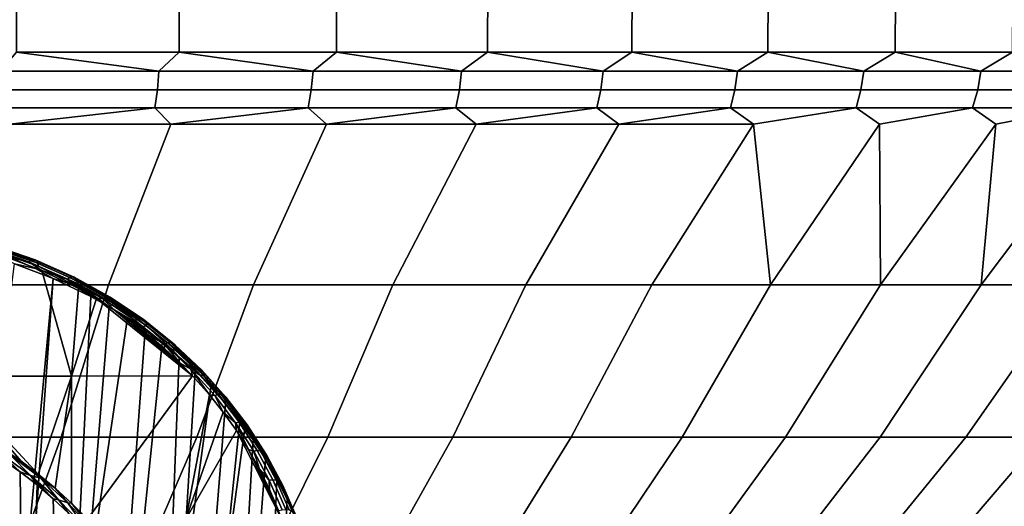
# Model space of a CAD drawing. Header units: metres. Extents: x -109 to 109, y -100 to 76.
# Tile 116 of 256: x 7.73 to 18.83, y -81.52 to -76.04. Entities that reach past the tile are written whole.
import ezdxf

# ---------------------------------------------------------------- set-up
doc = ezdxf.new("R2010")
doc.units = ezdxf.units.M
doc.layers.add('solid_21062310', color=7, linetype='CONTINUOUS')

msp = doc.modelspace()

# ---------------------------------------------------------------- linework, layer by layer
at = {"layer": 'solid_21062310'}
for points in [[(9.56639, -63.901745, 18.59794), (7.724858, -63.901745, 19.277315), (7.691155, -76.406158, 19.173525), (9.524643, -76.406158, 18.497116)], [(7.724858, -63.901745, -28.272177), (9.56639, -63.901745, -27.592802), (9.524644, -76.406158, -27.491978), (7.691156, -76.406158, -28.168386)], [(11.348945, -63.901745, 17.776173), (9.56639, -63.901745, 18.59794), (9.524643, -76.406158, 18.497116), (11.299406, -76.406158, 17.678942)], [(9.56639, -63.901745, -27.592802), (11.348945, -63.901745, -26.771034), (11.299407, -76.406158, -26.673801), (9.524644, -76.406158, -27.491978)], [(13.061528, -63.901745, 16.817081), (11.348945, -63.901745, 17.776173), (11.299406, -76.406158, 17.678942), (13.00451, -76.406158, 16.724039)], [(11.348945, -63.901745, -26.771034), (13.061528, -63.901745, -25.811943), (13.00451, -76.406158, -25.718901), (11.299407, -76.406158, -26.673801)], [(13.061528, -63.901745, -25.811943), (14.693583, -63.901745, -24.721441), (14.62944, -76.406158, -24.633158), (13.00451, -76.406158, -25.718901)], [(14.693583, -63.901745, 15.72658), (13.061528, -63.901745, 16.817081), (13.00451, -76.406158, 16.724039), (14.629442, -76.406158, 15.638295)], [(14.693583, -63.901745, -24.721441), (16.235046, -63.901745, -23.506252), (16.164177, -76.406158, -23.423271), (14.62944, -76.406158, -24.633158)], [(16.235046, -63.901745, 14.51139), (14.693583, -63.901745, 15.72658), (14.629442, -76.406158, 15.638295), (16.164181, -76.406158, 14.428407)], [(16.235046, -63.901745, -23.506252), (17.676414, -63.901745, -22.173866), (17.599257, -76.406158, -22.096699), (16.164177, -76.406158, -23.423271)], [(17.676414, -63.901745, 13.179004), (16.235046, -63.901745, 14.51139), (16.164181, -76.406158, 14.428407), (17.59926, -76.406158, 13.101833)], [(17.676414, -63.901745, -22.173866), (19.008802, -63.901745, -20.732498), (18.925831, -76.406158, -20.661619), (17.599257, -76.406158, -22.096699)], [(19.008802, -63.901745, 11.737637), (17.676414, -63.901745, 13.179004), (17.59926, -76.406158, 13.101833), (18.925833, -76.406158, 11.666755)], [(7.504373, -76.619858, -28.210238), (7.691156, -76.406158, -28.168386), (9.297551, -76.619858, -27.566206)], [(9.297551, -76.619858, 18.571344), (7.691155, -76.406158, 19.173525), (7.504373, -76.619858, 19.215376)], [(9.297551, -76.619858, 18.571344), (9.524643, -76.406158, 18.497116), (7.691155, -76.406158, 19.173525)], [(9.297551, -76.619858, -27.566206), (7.691156, -76.406158, -28.168386), (9.524644, -76.406158, -27.491978)], [(9.297551, -76.619858, -27.566206), (9.524644, -76.406158, -27.491978), (11.036168, -76.619858, -26.786797)], [(11.036168, -76.619858, 17.791935), (9.524643, -76.406158, 18.497116), (9.297551, -76.619858, 18.571344)], [(11.036168, -76.619858, 17.791935), (11.299406, -76.406158, 17.678942), (9.524643, -76.406158, 18.497116)], [(11.036168, -76.619858, -26.786797), (9.524644, -76.406158, -27.491978), (11.299407, -76.406158, -26.673801)], [(11.036168, -76.619858, -26.786797), (11.299407, -76.406158, -26.673801), (12.71002, -76.619858, -25.876585)], [(12.71002, -76.619858, 16.881723), (11.299406, -76.406158, 17.678942), (11.036168, -76.619858, 17.791935)], [(12.71002, -76.619858, 16.881723), (13.00451, -76.406158, 16.724039), (11.299406, -76.406158, 17.678942)], [(12.71002, -76.619858, -25.876585), (11.299407, -76.406158, -26.673801), (13.00451, -76.406158, -25.718901)], [(12.71002, -76.619858, -25.876585), (13.00451, -76.406158, -25.718901), (14.309284, -76.619858, -24.840912)], [(14.309284, -76.619858, 15.846049), (13.00451, -76.406158, 16.724039), (12.71002, -76.619858, 16.881723)], [(14.309284, -76.619858, -24.840912), (13.00451, -76.406158, -25.718901), (14.62944, -76.406158, -24.633158)], [(14.309284, -76.619858, 15.846049), (14.629442, -76.406158, 15.638295), (13.00451, -76.406158, 16.724039)], [(14.309284, -76.619858, -24.840912), (14.62944, -76.406158, -24.633158), (15.824576, -76.619858, -23.685854)], [(15.824576, -76.619858, 14.690992), (14.629442, -76.406158, 15.638295), (14.309284, -76.619858, 15.846049)], [(15.824576, -76.619858, -23.685854), (14.62944, -76.406158, -24.633158), (16.164177, -76.406158, -23.423271)], [(15.824576, -76.619858, 14.690992), (16.164181, -76.406158, 14.428407), (14.629442, -76.406158, 15.638295)], [(15.824576, -76.619858, -23.685854), (16.164177, -76.406158, -23.423271), (17.247004, -76.619858, -22.418192)], [(17.247004, -76.619858, 13.42333), (16.164181, -76.406158, 14.428407), (15.824576, -76.619858, 14.690992)], [(17.247004, -76.619858, -22.418192), (16.164177, -76.406158, -23.423271), (17.599257, -76.406158, -22.096699)], [(17.247004, -76.619858, 13.42333), (17.59926, -76.406158, 13.101833), (16.164181, -76.406158, 14.428407)], [(17.247004, -76.619858, -22.418192), (17.599257, -76.406158, -22.096699), (18.568218, -76.619858, -21.045364)], [(18.568218, -76.619858, 12.050503), (17.59926, -76.406158, 13.101833), (17.247004, -76.619858, 13.42333)], [(18.568218, -76.619858, -21.045364), (17.599257, -76.406158, -22.096699), (18.925831, -76.406158, -20.661619)], [(18.568218, -76.619858, 12.050503), (18.925833, -76.406158, 11.666755), (17.59926, -76.406158, 13.101833)], [(18.568218, -76.619858, -21.045364), (18.925831, -76.406158, -20.661619), (19.780468, -76.619858, -19.575426)], [(19.780468, -76.619858, 10.580564), (18.925833, -76.406158, 11.666755), (18.568218, -76.619858, 12.050503)], [(9.297551, -76.619858, 18.571344), (7.504373, -76.619858, 19.215376), (7.489992, -76.829544, 19.169933), (9.279734, -76.829544, 18.527136)], [(7.504373, -76.619858, -28.210238), (9.297551, -76.619858, -27.566206), (9.279734, -76.829544, -27.521997), (7.489992, -76.829544, -28.164795)], [(11.036168, -76.619858, 17.791935), (9.297551, -76.619858, 18.571344), (9.279734, -76.829544, 18.527136), (11.015018, -76.829544, 17.74922)], [(9.297551, -76.619858, -27.566206), (11.036168, -76.619858, -26.786797), (11.015018, -76.829544, -26.744081), (9.279734, -76.829544, -27.521997)], [(12.71002, -76.619858, 16.881723), (11.036168, -76.619858, 17.791935), (11.015018, -76.829544, 17.74922), (12.685663, -76.829544, 16.840752)], [(11.036168, -76.619858, -26.786797), (12.71002, -76.619858, -25.876585), (12.685663, -76.829544, -25.835615), (11.015018, -76.829544, -26.744081)], [(14.309284, -76.619858, 15.846049), (12.71002, -76.619858, 16.881723), (12.685663, -76.829544, 16.840752), (14.281862, -76.829544, 15.807064)], [(12.71002, -76.619858, -25.876585), (14.309284, -76.619858, -24.840912), (14.281862, -76.829544, -24.801926), (12.685663, -76.829544, -25.835615)], [(15.824576, -76.619858, 14.690992), (14.309284, -76.619858, 15.846049), (14.281862, -76.829544, 15.807064), (15.79425, -76.829544, 14.654221)], [(14.309284, -76.619858, -24.840912), (15.824576, -76.619858, -23.685854), (15.79425, -76.829544, -23.649082), (14.281862, -76.829544, -24.801926)], [(17.247004, -76.619858, 13.42333), (15.824576, -76.619858, 14.690992), (15.79425, -76.829544, 14.654221), (17.213951, -76.829544, 13.388988)], [(15.824576, -76.619858, -23.685854), (17.247004, -76.619858, -22.418192), (17.213951, -76.829544, -22.38385), (15.79425, -76.829544, -23.649082)], [(18.568218, -76.619858, 12.050503), (17.247004, -76.619858, 13.42333), (17.213951, -76.829544, 13.388988), (18.532635, -76.829544, 12.01879)], [(17.247004, -76.619858, -22.418192), (18.568218, -76.619858, -21.045364), (18.532635, -76.829544, -21.013653), (17.213951, -76.829544, -22.38385)], [(19.780468, -76.619858, 10.580564), (18.568218, -76.619858, 12.050503), (18.532635, -76.829544, 12.01879), (19.742561, -76.829544, 10.551669)], [(18.568218, -76.619858, -21.045364), (19.780468, -76.619858, -19.575426), (19.742561, -76.829544, -19.546532), (18.532635, -76.829544, -21.013653)], [(9.279734, -76.829544, 18.527136), (7.489992, -76.829544, 19.169933), (7.466712, -77.030258, 19.096373), (9.250892, -77.030258, 18.455572)], [(7.489992, -76.829544, -28.164795), (9.279734, -76.829544, -27.521997), (9.250892, -77.030258, -27.450434), (7.466712, -77.030258, -28.091234)], [(11.015018, -76.829544, 17.74922), (9.279734, -76.829544, 18.527136), (9.250892, -77.030258, 18.455572), (10.980783, -77.030258, 17.680075)], [(9.279734, -76.829544, -27.521997), (11.015018, -76.829544, -26.744081), (10.980783, -77.030258, -26.674936), (9.250892, -77.030258, -27.450434)], [(12.685663, -76.829544, 16.840752), (11.015018, -76.829544, 17.74922), (10.980783, -77.030258, 17.680075), (12.646235, -77.030258, 16.774431)], [(11.015018, -76.829544, -26.744081), (12.685663, -76.829544, -25.835615), (12.646235, -77.030258, -25.769293), (10.980783, -77.030258, -26.674936)], [(14.281862, -76.829544, 15.807064), (12.685663, -76.829544, 16.840752), (12.646235, -77.030258, 16.774431), (14.237473, -77.030258, 15.743956)], [(12.685663, -76.829544, -25.835615), (14.281862, -76.829544, -24.801926), (14.237473, -77.030258, -24.738817), (12.646235, -77.030258, -25.769293)], [(15.79425, -76.829544, 14.654221), (14.281862, -76.829544, 15.807064), (14.237473, -77.030258, 15.743956), (15.745161, -77.030258, 14.594695)], [(14.281862, -76.829544, -24.801926), (15.79425, -76.829544, -23.649082), (15.745161, -77.030258, -23.589558), (14.237473, -77.030258, -24.738817)], [(17.213951, -76.829544, 13.388988), (15.79425, -76.829544, 14.654221), (15.745161, -77.030258, 14.594695), (17.16045, -77.030258, 13.333395)], [(15.79425, -76.829544, -23.649082), (17.213951, -76.829544, -22.38385), (17.16045, -77.030258, -22.328257), (15.745161, -77.030258, -23.589558)], [(18.532635, -76.829544, 12.01879), (17.213951, -76.829544, 13.388988), (17.16045, -77.030258, 13.333395), (18.475033, -77.030258, 11.967456)], [(17.213951, -76.829544, -22.38385), (18.532635, -76.829544, -21.013653), (18.475033, -77.030258, -20.962318), (17.16045, -77.030258, -22.328257)], [(19.742561, -76.829544, 10.551669), (18.532635, -76.829544, 12.01879), (18.475033, -77.030258, 11.967456), (19.681198, -77.030258, 10.504895)], [(18.532635, -76.829544, -21.013653), (19.742561, -76.829544, -19.546532), (19.681198, -77.030258, -19.499756), (18.475033, -77.030258, -20.962318)], [(9.250892, -77.030258, 18.455572), (7.466712, -77.030258, 19.096373), (7.614843, -77.217697, 18.938662)], [(7.466712, -77.030258, -28.091234), (9.250892, -77.030258, -27.450434), (7.614843, -77.217697, -27.933523)], [(9.250892, -77.030258, 18.455572), (7.614843, -77.217697, 18.938662), (9.430139, -77.217697, 18.268963)], [(9.250892, -77.030258, -27.450434), (9.430139, -77.217697, -27.263824), (7.614843, -77.217697, -27.933523)], [(10.980783, -77.030258, 17.680075), (9.250892, -77.030258, 18.455572), (9.430139, -77.217697, 18.268963)], [(9.250892, -77.030258, -27.450434), (10.980783, -77.030258, -26.674936), (9.430139, -77.217697, -27.263824)], [(10.980783, -77.030258, 17.680075), (9.430139, -77.217697, 18.268963), (11.187292, -77.217697, 17.458906)], [(10.980783, -77.030258, -26.674936), (11.187293, -77.217697, -26.453768), (9.430139, -77.217697, -27.263824)], [(12.646235, -77.030258, 16.774431), (10.980783, -77.030258, 17.680075), (11.187292, -77.217697, 17.458906)], [(10.980783, -77.030258, -26.674936), (12.646235, -77.030258, -25.769293), (11.187293, -77.217697, -26.453768)], [(12.646235, -77.030258, 16.774431), (11.187292, -77.217697, 17.458906), (12.875478, -77.217697, 16.513477)], [(12.646235, -77.030258, -25.769293), (12.875478, -77.217697, -25.508339), (11.187293, -77.217697, -26.453768)], [(14.237473, -77.030258, 15.743956), (12.646235, -77.030258, 16.774431), (12.875478, -77.217697, 16.513477)], [(12.646235, -77.030258, -25.769293), (14.237473, -77.030258, -24.738817), (12.875478, -77.217697, -25.508339)], [(14.237473, -77.030258, 15.743956), (12.875478, -77.217697, 16.513477), (14.484288, -77.217697, 15.438507)], [(14.237473, -77.030258, -24.738817), (14.484284, -77.217697, -24.433371), (12.875478, -77.217697, -25.508339)], [(15.745161, -77.030258, 14.594695), (14.237473, -77.030258, 15.743956), (14.484288, -77.217697, 15.438507)], [(14.237473, -77.030258, -24.738817), (15.745161, -77.030258, -23.589558), (14.484284, -77.217697, -24.433371)], [(15.745161, -77.030258, -23.589558), (16.003794, -77.217697, -23.235489), (14.484284, -77.217697, -24.433371)], [(15.745161, -77.030258, 14.594695), (14.484288, -77.217697, 15.438507), (16.003798, -77.217697, 14.240623)], [(17.16045, -77.030258, 13.333395), (15.745161, -77.030258, 14.594695), (16.003798, -77.217697, 14.240623)], [(15.745161, -77.030258, -23.589558), (17.16045, -77.030258, -22.328257), (16.003794, -77.217697, -23.235489)], [(17.16045, -77.030258, -22.328257), (17.424635, -77.217697, -21.922077), (16.193867, -79.024376, -21.323915), (16.003794, -77.217697, -23.235489)], [(17.16045, -77.030258, 13.333395), (16.003798, -77.217697, 14.240623), (16.193867, -79.024376, 12.329054), (17.424639, -77.217697, 12.927213)], [(18.475033, -77.030258, 11.967456), (17.16045, -77.030258, 13.333395), (17.424639, -77.217697, 12.927213)], [(17.16045, -77.030258, -22.328257), (18.475033, -77.030258, -20.962318), (17.424635, -77.217697, -21.922077)], [(18.475033, -77.030258, -20.962318), (18.738049, -77.217697, -20.501236), (17.434406, -79.024376, -20.034914), (17.424635, -77.217697, -21.922077)], [(18.475033, -77.030258, 11.967456), (17.424639, -77.217697, 12.927213), (17.434406, -79.024376, 11.040052), (18.73805, -77.217697, 11.506372)], [(19.681198, -77.030258, 10.504895), (18.475033, -77.030258, 11.967456), (18.73805, -77.217697, 11.506372)], [(18.475033, -77.030258, -20.962318), (19.681198, -77.030258, -19.499756), (18.738049, -77.217697, -20.501236)], [(19.681198, -77.030258, 10.504895), (18.73805, -77.217697, 11.506372), (18.572634, -79.024376, 9.659872), (19.935934, -77.217697, 9.986863)], [(19.681198, -77.030258, -19.499756), (19.935934, -77.217697, -18.981724), (18.572634, -79.024376, -18.654734), (18.738049, -77.217697, -20.501236)], [(7.046141, -79.024376, 17.767426), (8.729825, -79.024376, 17.162718), (9.430139, -77.217697, 18.268963), (7.614843, -77.217697, 18.938662)], [(7.046141, -79.024376, -26.762287), (7.614843, -77.217697, -27.933523), (9.430139, -77.217697, -27.263824), (8.729825, -79.024376, -26.157581)], [(8.729825, -79.024376, 17.162718), (10.362278, -79.024376, 16.430902), (11.187292, -77.217697, 17.458906), (9.430139, -77.217697, 18.268963)], [(8.729825, -79.024376, -26.157581), (9.430139, -77.217697, -27.263824), (11.187293, -77.217697, -26.453768), (10.362278, -79.024376, -25.425764)], [(10.362278, -79.024376, 16.430902), (11.933921, -79.024376, 15.576269), (12.875478, -77.217697, 16.513477), (11.187292, -77.217697, 17.458906)], [(10.362278, -79.024376, -25.425764), (11.187293, -77.217697, -26.453768), (12.875478, -77.217697, -25.508339), (11.933921, -79.024376, -24.571131)], [(11.933921, -79.024376, 15.576269), (13.435532, -79.024376, 14.603836), (14.484288, -77.217697, 15.438507), (12.875478, -77.217697, 16.513477)], [(11.933921, -79.024376, -24.571131), (12.875478, -77.217697, -25.508339), (14.484284, -77.217697, -24.433371), (13.435532, -79.024376, -23.598698)], [(13.435532, -79.024376, 14.603836), (14.858296, -79.024376, 13.51931), (16.003798, -77.217697, 14.240623), (14.484288, -77.217697, 15.438507)], [(13.435532, -79.024376, -23.598698), (14.484284, -77.217697, -24.433371), (16.003794, -77.217697, -23.235489), (14.858296, -79.024376, -22.514172)], [(14.858296, -79.024376, 13.51931), (16.193867, -79.024376, 12.329054), (16.003798, -77.217697, 14.240623)], [(16.193867, -79.024376, -21.323915), (14.858296, -79.024376, -22.514172), (16.003794, -77.217697, -23.235489)], [(16.193867, -79.024376, 12.329054), (17.434406, -79.024376, 11.040052), (17.424639, -77.217697, 12.927213)], [(17.434406, -79.024376, -20.034914), (16.193867, -79.024376, -21.323915), (17.424635, -77.217697, -21.922077)], [(17.434406, -79.024376, 11.040052), (18.572634, -79.024376, 9.659872), (18.73805, -77.217697, 11.506372)], [(18.572634, -79.024376, -18.654734), (17.434406, -79.024376, -20.034914), (18.738049, -77.217697, -20.501236)], [(18.572634, -79.024376, 9.659872), (19.601868, -79.024376, 8.19661), (19.935934, -77.217697, 9.986863)], [(19.601868, -79.024376, -17.191473), (18.572634, -79.024376, -18.654734), (19.935934, -77.217697, -18.981724)], [(7.36733, -78.609924, -27.90687), (7.831174, -78.768478, -27.634912), (7.856349, -78.749992, -27.662897), (7.389115, -78.590294, -27.936836)], [(7.36733, -78.609924, -27.90687), (7.550569, -78.702072, -27.77112), (7.831174, -78.768478, -27.634912)], [(7.389115, -78.590294, -27.936836), (7.856349, -78.749992, -27.662897), (7.880725, -78.741997, -27.696066), (7.410459, -78.581261, -27.971781)], [(7.410459, -78.581261, -27.971781), (7.880725, -78.741997, -27.696066), (7.902398, -78.745102, -27.731829), (7.429691, -78.583534, -28.008972)], [(7.429691, -78.583534, -28.008972), (7.902398, -78.745102, -27.731829), (7.919674, -78.759079, -27.767389), (7.445311, -78.596939, -28.045506)], [(7.445311, -78.596939, -28.045506), (7.919674, -78.759079, -27.767389), (7.931202, -78.782822, -27.799971), (7.456096, -78.620438, -28.078522)], [(7.456096, -78.620438, -28.078522), (7.931202, -78.782822, -27.799971), (7.936083, -78.814484, -27.827026), (7.461205, -78.652176, -28.105444)], [(6.911325, -80.056175, -26.883471), (8.309898, -80.055931, -26.403055), (7.975066, -78.864929, -27.503557), (7.550569, -78.702072, -27.77112)], [(7.461205, -78.652176, -28.105444), (7.904902, -78.840279, -27.864927), (7.667862, -78.790855, -28.013674), (7.436963, -78.682922, -28.136564)], [(7.461205, -78.652176, -28.105444), (7.936083, -78.814484, -27.827026), (7.904902, -78.840279, -27.864927)], [(7.831174, -78.768478, -27.634912), (7.550569, -78.702072, -27.77112), (7.975066, -78.864929, -27.503557)], [(8.103172, -78.954559, -27.739025), (7.757776, -82.625183, -27.997417), (7.178001, -82.620514, -28.310776), (7.667862, -78.790855, -28.013674)], [(7.904902, -78.840279, -27.864927), (8.103172, -78.954559, -27.739025), (7.667862, -78.790855, -28.013674)], [(7.831174, -78.768478, -27.634912), (8.263223, -78.960518, -27.334415), (8.291339, -78.943344, -27.360355), (7.856349, -78.749992, -27.662897)], [(7.831174, -78.768478, -27.634912), (7.975066, -78.864929, -27.503557), (8.263223, -78.960518, -27.334415)], [(7.856349, -78.749992, -27.662897), (8.291339, -78.943344, -27.360355), (8.31836, -78.936523, -27.391685), (7.880725, -78.741997, -27.696066)], [(7.880725, -78.741997, -27.696066), (8.31836, -78.936523, -27.391685), (8.342175, -78.940582, -27.425961), (7.902398, -78.745102, -27.731829)], [(7.902398, -78.745102, -27.731829), (8.342175, -78.940582, -27.425961), (8.360922, -78.955208, -27.460499), (7.919674, -78.759079, -27.767389)], [(7.936083, -78.814484, -27.827026), (8.341076, -79.030891, -27.565077), (8.103172, -78.954559, -27.739025), (7.904902, -78.840279, -27.864927)], [(7.919674, -78.759079, -27.767389), (8.360922, -78.955208, -27.460499), (8.373136, -78.979256, -27.492603), (7.931202, -78.782822, -27.799971)], [(7.931202, -78.782822, -27.799971), (8.373136, -78.979256, -27.492603), (8.377863, -79.010849, -27.519766), (7.936083, -78.814484, -27.827026)], [(7.936083, -78.814484, -27.827026), (8.377863, -79.010849, -27.519766), (8.341076, -79.030891, -27.565077)], [(8.103172, -78.954559, -27.739025), (7.841279, -82.625938, -27.946268), (7.757776, -82.625183, -27.997417)], [(8.529222, -79.15757, -27.423563), (8.357611, -82.631119, -27.592014), (7.841279, -82.625938, -27.946268), (8.103172, -78.954559, -27.739025)], [(8.309898, -80.055931, -26.403055), (8.390102, -79.066597, -27.196402), (7.975066, -78.864929, -27.503557)], [(8.263223, -78.960518, -27.334415), (7.975066, -78.864929, -27.503557), (8.390102, -79.066597, -27.196402)], [(8.341076, -79.030891, -27.565077), (8.529222, -79.15757, -27.423563), (8.103172, -78.954559, -27.739025)], [(8.263223, -78.960518, -27.334415), (8.662214, -79.181366, -27.009493), (8.692855, -79.165588, -27.033379), (8.291339, -78.943344, -27.360355)], [(8.291339, -78.943344, -27.360355), (8.692855, -79.165588, -27.033379), (8.722157, -79.160027, -27.062853), (8.31836, -78.936523, -27.391685)], [(8.31836, -78.936523, -27.391685), (8.722157, -79.160027, -27.062853), (8.747832, -79.165115, -27.095613), (8.342175, -78.940582, -27.425961)], [(8.342175, -78.940582, -27.425961), (8.747832, -79.165115, -27.095613), (8.767874, -79.180458, -27.129099), (8.360922, -78.955208, -27.460499)], [(8.194105, -80.742325, -24.828373), (6.613744, -80.742325, -25.395969), (7.046141, -79.024376, -26.762287), (8.729825, -79.024376, -26.157581)], [(6.613744, -80.742325, 16.401108), (8.194105, -80.742325, 15.83351), (8.729825, -79.024376, 17.162718), (7.046141, -79.024376, 17.767426)], [(9.72638, -80.742325, -24.141464), (8.194105, -80.742325, -24.828373), (8.729825, -79.024376, -26.157581), (10.362278, -79.024376, -25.425764)], [(8.194105, -80.742325, 15.83351), (9.72638, -80.742325, 15.146603), (10.362278, -79.024376, 16.430902), (8.729825, -79.024376, 17.162718)], [(8.263223, -78.960518, -27.334415), (8.390102, -79.066597, -27.196402), (8.593113, -79.181641, -27.027977)], [(8.263223, -78.960518, -27.334415), (8.593113, -79.181641, -27.027977), (8.662214, -79.181366, -27.009493)], [(8.377863, -79.010849, -27.519766), (8.737179, -79.273567, -27.250353), (8.341076, -79.030891, -27.565077)], [(8.341076, -79.030891, -27.565077), (8.737179, -79.273567, -27.250353), (8.529222, -79.15757, -27.423563)], [(8.360922, -78.955208, -27.460499), (8.767874, -79.180458, -27.129099), (8.780715, -79.204857, -27.160694), (8.373136, -78.979256, -27.492603)], [(8.373136, -78.979256, -27.492603), (8.780715, -79.204857, -27.160694), (8.785353, -79.236397, -27.187927), (8.377863, -79.010849, -27.519766)], [(8.377863, -79.010849, -27.519766), (8.785353, -79.236397, -27.187927), (8.737179, -79.273567, -27.250353)], [(11.201577, -80.742325, -23.339277), (9.72638, -80.742325, -24.141464), (10.362278, -79.024376, -25.425764), (11.933921, -79.024376, -24.571131)], [(9.72638, -80.742325, 15.146603), (11.201577, -80.742325, 14.344416), (11.933921, -79.024376, 15.576269), (10.362278, -79.024376, 16.430902)], [(12.611039, -80.742325, -22.426519), (11.201577, -80.742325, -23.339277), (11.933921, -79.024376, -24.571131), (13.435532, -79.024376, -23.598698)], [(11.201577, -80.742325, 14.344416), (12.611039, -80.742325, 13.431658), (13.435532, -79.024376, 14.603836), (11.933921, -79.024376, 15.576269)], [(13.946494, -80.742325, -21.408546), (12.611039, -80.742325, -22.426519), (13.435532, -79.024376, -23.598698), (14.858296, -79.024376, -22.514172)], [(12.611039, -80.742325, 13.431658), (13.946494, -80.742325, 12.413685), (14.858296, -79.024376, 13.51931), (13.435532, -79.024376, 14.603836)], [(15.200106, -80.742325, -20.291332), (13.946494, -80.742325, -21.408546), (14.858296, -79.024376, -22.514172), (16.193867, -79.024376, -21.323915)], [(13.946494, -80.742325, 12.413685), (15.200106, -80.742325, 11.296471), (16.193867, -79.024376, 12.329054), (14.858296, -79.024376, 13.51931)], [(16.364517, -80.742325, -19.081432), (15.200106, -80.742325, -20.291332), (16.193867, -79.024376, -21.323915), (17.434406, -79.024376, -20.034914)], [(15.200106, -80.742325, 11.296471), (16.364517, -80.742325, 10.086571), (17.434406, -79.024376, 11.040052), (16.193867, -79.024376, 12.329054)], [(17.432894, -80.742325, -17.78595), (16.364517, -80.742325, -19.081432), (17.434406, -79.024376, -20.034914), (18.572634, -79.024376, -18.654734)], [(16.364517, -80.742325, 10.086571), (17.432894, -80.742325, 8.791087), (18.572634, -79.024376, 9.659872), (17.434406, -79.024376, 11.040052)], [(18.39897, -80.742325, -16.412483), (17.432894, -80.742325, -17.78595), (18.572634, -79.024376, -18.654734), (19.601868, -79.024376, -17.191473)], [(17.432894, -80.742325, 8.791087), (18.39897, -80.742325, 7.417621), (19.601868, -79.024376, 8.19661), (18.572634, -79.024376, 9.659872)], [(19.257071, -80.742325, -14.969094), (18.39897, -80.742325, -16.412483), (19.601868, -79.024376, -17.191473), (20.516071, -79.024376, -15.653717)], [(18.39897, -80.742325, 7.417621), (19.257071, -80.742325, 5.974233), (20.516071, -79.024376, 6.658855), (19.601868, -79.024376, 8.19661)], [(8.309898, -80.055931, -26.403055), (8.593113, -79.181641, -27.027977), (8.390102, -79.066597, -27.196402)], [(8.737179, -79.273567, -27.250353), (8.46132, -82.632271, -27.512283), (8.357611, -82.631119, -27.592014), (8.529222, -79.15757, -27.423563)], [(8.662214, -79.181366, -27.009493), (9.027682, -79.426697, -26.663774), (9.06047, -79.412361, -26.685631), (8.692855, -79.165588, -27.033379)], [(8.692855, -79.165588, -27.033379), (9.06047, -79.412361, -26.685631), (9.091724, -79.408104, -26.713261), (8.722157, -79.160027, -27.062853)], [(8.722157, -79.160027, -27.062853), (9.091724, -79.408104, -26.713261), (9.119003, -79.414268, -26.744505), (8.747832, -79.165115, -27.095613)], [(8.747832, -79.165115, -27.095613), (9.119003, -79.414268, -26.744505), (9.140176, -79.430374, -26.77692), (8.767874, -79.180458, -27.129099)], [(8.309898, -80.055931, -26.403055), (9.677188, -80.050179, -25.839451), (8.593113, -79.181641, -27.027977)], [(8.737179, -79.273567, -27.250353), (8.941296, -79.399574, -27.066416), (8.46132, -82.632271, -27.512283)], [(8.662214, -79.181366, -27.009493), (8.593113, -79.181641, -27.027977), (8.791968, -79.306702, -26.849281)], [(9.677188, -80.050179, -25.839451), (8.791968, -79.306702, -26.849281), (8.593113, -79.181641, -27.027977)], [(9.027682, -79.426697, -26.663774), (8.662214, -79.181366, -27.009493), (8.791968, -79.306702, -26.849281), (8.985782, -79.442169, -26.66004)], [(8.785353, -79.236397, -27.187927), (9.114072, -79.493698, -26.896532), (8.737179, -79.273567, -27.250353)], [(8.737179, -79.273567, -27.250353), (9.114072, -79.493698, -26.896532), (8.941296, -79.399574, -27.066416)], [(8.767874, -79.180458, -27.129099), (9.140176, -79.430374, -26.77692), (9.153585, -79.455147, -26.807978), (8.780715, -79.204857, -27.160694)], [(8.780715, -79.204857, -27.160694), (9.153585, -79.455147, -26.807978), (9.158187, -79.486671, -26.835245), (8.785353, -79.236397, -27.187927)], [(8.785353, -79.236397, -27.187927), (9.158187, -79.486671, -26.835245), (9.114072, -79.493698, -26.896532)], [(9.677188, -80.050179, -25.839451), (8.985782, -79.442169, -26.66004), (8.791968, -79.306702, -26.849281)], [(9.141157, -79.53582, -26.871441), (8.912356, -82.637833, -27.126823), (8.46132, -82.632271, -27.512283), (8.941296, -79.399574, -27.066416)], [(9.114072, -79.493698, -26.896532), (9.141157, -79.53582, -26.871441), (8.941296, -79.399574, -27.066416)], [(9.027682, -79.426697, -26.663774), (8.985782, -79.442169, -26.66004), (9.174643, -79.587631, -26.460239)], [(9.677188, -80.050179, -25.839451), (9.174643, -79.587631, -26.460239), (8.985782, -79.442169, -26.66004)], [(9.027682, -79.426697, -26.663774), (9.359813, -79.692619, -26.30039), (9.394418, -79.679733, -26.320261), (9.06047, -79.412361, -26.685631)], [(9.027682, -79.426697, -26.663774), (9.174643, -79.587631, -26.460239), (9.359813, -79.692619, -26.30039)], [(9.06047, -79.412361, -26.685631), (9.394418, -79.679733, -26.320261), (9.427334, -79.676804, -26.346073), (9.091724, -79.408104, -26.713261)], [(9.091724, -79.408104, -26.713261), (9.427334, -79.676804, -26.346073), (9.455989, -79.684074, -26.375813), (9.119003, -79.414268, -26.744505)], [(9.158187, -79.486671, -26.835245), (9.450669, -79.757774, -26.534527), (9.141157, -79.53582, -26.871441), (9.114072, -79.493698, -26.896532)], [(9.119003, -79.414268, -26.744505), (9.455989, -79.684074, -26.375813), (9.478144, -79.700958, -26.407154), (9.140176, -79.430374, -26.77692)], [(9.140176, -79.430374, -26.77692), (9.478144, -79.700958, -26.407154), (9.492067, -79.726151, -26.437649), (9.153585, -79.455147, -26.807978)], [(9.153585, -79.455147, -26.807978), (9.492067, -79.726151, -26.437649), (9.496671, -79.757675, -26.464914), (9.158187, -79.486671, -26.835245)], [(9.158187, -79.486671, -26.835245), (9.496671, -79.757675, -26.464914), (9.450669, -79.757774, -26.534527)], [(9.335792, -79.682434, -26.665663), (9.030875, -82.63945, -27.013895), (8.912356, -82.637833, -27.126823), (9.141157, -79.53582, -26.871441)], [(9.450669, -79.757774, -26.534527), (9.335792, -79.682434, -26.665663), (9.141157, -79.53582, -26.871441)], [(9.677188, -80.050179, -25.839451), (9.358517, -79.742592, -26.24996), (9.174643, -79.587631, -26.460239)], [(9.359813, -79.692619, -26.30039), (9.174643, -79.587631, -26.460239), (9.358517, -79.742592, -26.24996)], [(9.524348, -79.83918, -26.449278), (9.416078, -82.645256, -26.606825), (9.030875, -82.63945, -27.013895), (9.335792, -79.682434, -26.665663)], [(9.450669, -79.757774, -26.534527), (9.524348, -79.83918, -26.449278), (9.335792, -79.682434, -26.665663)], [(9.359813, -79.692619, -26.30039), (9.358517, -79.742592, -26.24996), (9.536307, -79.907288, -26.029093)], [(9.359813, -79.692619, -26.30039), (9.659135, -79.975739, -25.921988), (9.695272, -79.964302, -25.93992), (9.394418, -79.679733, -26.320261)], [(9.359813, -79.692619, -26.30039), (9.536307, -79.907288, -26.029093), (9.659135, -79.975739, -25.921988)], [(9.394418, -79.679733, -26.320261), (9.695272, -79.964302, -25.93992), (9.729598, -79.962708, -25.963953), (9.427334, -79.676804, -26.346073)], [(9.427334, -79.676804, -26.346073), (9.729598, -79.962708, -25.963953), (9.759429, -79.971085, -25.992207), (9.455989, -79.684074, -26.375813)], [(9.455989, -79.684074, -26.375813), (9.759429, -79.971085, -25.992207), (9.782434, -79.988777, -26.022474), (9.478144, -79.700958, -26.407154)], [(9.478144, -79.700958, -26.407154), (9.782434, -79.988777, -26.022474), (9.796816, -80.014397, -26.052389), (9.492067, -79.726151, -26.437649)], [(9.492067, -79.726151, -26.437649), (9.796816, -80.014397, -26.052389), (9.801451, -80.045952, -26.079613), (9.496671, -79.757675, -26.464914)], [(9.677188, -80.050179, -25.839451), (9.536307, -79.907288, -26.029093), (9.358517, -79.742592, -26.24996)], [(9.70649, -80.005791, -26.221909), (9.543284, -82.647385, -26.456934), (9.416078, -82.645256, -26.606825), (9.524348, -79.83918, -26.449278)], [(9.496671, -79.757675, -26.464914), (9.754639, -80.039017, -26.157663), (9.524348, -79.83918, -26.449278), (9.450669, -79.757774, -26.534527)], [(9.496671, -79.757675, -26.464914), (9.801451, -80.045952, -26.079613), (9.754639, -80.039017, -26.157663)], [(9.754639, -80.039017, -26.157663), (9.70649, -80.005791, -26.221909), (9.524348, -79.83918, -26.449278)], [(9.659135, -79.975739, -25.921988), (9.536307, -79.907288, -26.029093), (9.677188, -80.050179, -25.839451)], [(7.93562, -81.159157, -25.537241), (8.309898, -80.055931, -26.403055), (6.911325, -80.056175, -26.883471)], [(7.73817, -81.010345, -25.751747), (7.93562, -81.159157, -25.537241), (6.911325, -80.056175, -26.883471)], [(7.535578, -80.87207, -25.95332), (7.73817, -81.010345, -25.751747), (6.911325, -80.056175, -26.883471)], [(7.93562, -81.159157, -25.537241), (8.127871, -81.31781, -25.310011), (8.309898, -80.055931, -26.403055)], [(8.127871, -81.31781, -25.310011), (8.31298, -81.48597, -25.070683), (8.309898, -80.055931, -26.403055)], [(8.31298, -81.48597, -25.070683), (8.492957, -81.667419, -24.814087), (9.677188, -80.050179, -25.839451), (8.309898, -80.055931, -26.403055)], [(9.869229, -80.266724, -25.555229), (9.677188, -80.050179, -25.839451), (8.492957, -81.667419, -24.814087), (9.599747, -81.667397, -24.315168)], [(9.754639, -80.039017, -26.157663), (9.881791, -80.18203, -25.983164), (9.543284, -82.647385, -26.456934), (9.70649, -80.005791, -26.221909)], [(9.659135, -79.975739, -25.921988), (9.926335, -80.273117, -25.530834), (9.963759, -80.263107, -25.546885), (9.695272, -79.964302, -25.93992)], [(9.659135, -79.975739, -25.921988), (9.677188, -80.050179, -25.839451), (9.869229, -80.266724, -25.555229)], [(9.659135, -79.975739, -25.921988), (9.869229, -80.266724, -25.555229), (9.926335, -80.273117, -25.530834)], [(9.695272, -79.964302, -25.93992), (9.963759, -80.263107, -25.546885), (9.999275, -80.26284, -25.569176), (9.729598, -79.962708, -25.963953)], [(9.729598, -79.962708, -25.963953), (9.999275, -80.26284, -25.569176), (10.030107, -80.272331, -25.595964), (9.759429, -79.971085, -25.992207)], [(9.754639, -80.039017, -26.157663), (10.026701, -80.334511, -25.768183), (9.881791, -80.18203, -25.983164)], [(9.801451, -80.045952, -26.079613), (10.026701, -80.334511, -25.768183), (9.754639, -80.039017, -26.157663)], [(9.759429, -79.971085, -25.992207), (10.030107, -80.272331, -25.595964), (10.053844, -80.290833, -25.62516), (9.782434, -79.988777, -26.022474)], [(9.782434, -79.988777, -26.022474), (10.053844, -80.290833, -25.62516), (10.068634, -80.31691, -25.65448), (9.796816, -80.014397, -26.052389)], [(9.796816, -80.014397, -26.052389), (10.068634, -80.31691, -25.65448), (10.073318, -80.348518, -25.681631), (9.801451, -80.045952, -26.079613)], [(9.801451, -80.045952, -26.079613), (10.073318, -80.348518, -25.681631), (10.026701, -80.334511, -25.768183)], [(10.049731, -80.367699, -25.732649), (9.863386, -82.653313, -26.03758), (9.543284, -82.647385, -26.456934), (9.881791, -80.18203, -25.983164)], [(10.023793, -80.461571, -25.301514), (9.869229, -80.266724, -25.555229), (9.599747, -81.667397, -24.315168)], [(9.926335, -80.273117, -25.530834), (9.869229, -80.266724, -25.555229), (10.023793, -80.461571, -25.301514)], [(10.026701, -80.334511, -25.768183), (10.049731, -80.367699, -25.732649), (9.881791, -80.18203, -25.983164)], [(9.926335, -80.273117, -25.530834), (10.162155, -80.582222, -25.12887), (10.200656, -80.573631, -25.143085), (9.963759, -80.263107, -25.546885)], [(9.926335, -80.273117, -25.530834), (10.023793, -80.461571, -25.301514), (10.162155, -80.582222, -25.12887)], [(9.963759, -80.263107, -25.546885), (10.200656, -80.573631, -25.143085), (10.237173, -80.574669, -25.163671), (9.999275, -80.26284, -25.569176)], [(9.999275, -80.26284, -25.569176), (10.237173, -80.574669, -25.163671), (10.268851, -80.585266, -25.189018), (10.030107, -80.272331, -25.595964)], [(10.030107, -80.272331, -25.595964), (10.268851, -80.585266, -25.189018), (10.293216, -80.604599, -25.217146), (10.053844, -80.290833, -25.62516)], [(10.209568, -80.564186, -25.47019), (9.992558, -82.655983, -25.847908), (9.863386, -82.653313, -26.03758), (10.049731, -80.367699, -25.732649)], [(10.026701, -80.334511, -25.768183), (10.267118, -80.640747, -25.368902), (10.049731, -80.367699, -25.732649)], [(10.073318, -80.348518, -25.681631), (10.267118, -80.640747, -25.368902), (10.026701, -80.334511, -25.768183)], [(10.049731, -80.367699, -25.732649), (10.267118, -80.640747, -25.368902), (10.209568, -80.564186, -25.47019)], [(10.053844, -80.290833, -25.62516), (10.293216, -80.604599, -25.217146), (10.308362, -80.631142, -25.245855), (10.068634, -80.31691, -25.65448)], [(10.068634, -80.31691, -25.65448), (10.308362, -80.631142, -25.245855), (10.313107, -80.662834, -25.272905), (10.073318, -80.348518, -25.681631)], [(10.073318, -80.348518, -25.681631), (10.313107, -80.662834, -25.272905), (10.267118, -80.640747, -25.368902)], [(10.170584, -80.665977, -25.036362), (10.023793, -80.461571, -25.301514), (9.599747, -81.667397, -24.315168)], [(10.162155, -80.582222, -25.12887), (10.023793, -80.461571, -25.301514), (10.170584, -80.665977, -25.036362)], [(10.209568, -80.564186, -25.47019), (10.267118, -80.640747, -25.368902), (9.992558, -82.655983, -25.847908)], [(10.162155, -80.582222, -25.12887), (10.36728, -80.900932, -24.717758), (10.406676, -80.893723, -24.730181), (10.200656, -80.573631, -25.143085)], [(10.162155, -80.582222, -25.12887), (10.170584, -80.665977, -25.036362), (10.307699, -80.87944, -24.760654)], [(10.162155, -80.582222, -25.12887), (10.307699, -80.87944, -24.760654), (10.36728, -80.900932, -24.717758)], [(10.200656, -80.573631, -25.143085), (10.406676, -80.893723, -24.730181), (10.444029, -80.896065, -24.749092), (10.237173, -80.574669, -25.163671)], [(10.237173, -80.574669, -25.163671), (10.444029, -80.896065, -24.749092), (10.476418, -80.907768, -24.773014), (10.268851, -80.585266, -25.189018)], [(10.268851, -80.585266, -25.189018), (10.476418, -80.907768, -24.773014), (10.501314, -80.927917, -24.800077), (10.293216, -80.604599, -25.217146)], [(10.293216, -80.604599, -25.217146), (10.501314, -80.927917, -24.800077), (10.516769, -80.954948, -24.828167), (10.308362, -80.631142, -25.245855)], [(10.170584, -80.665977, -25.036362), (9.599747, -81.667397, -24.315168), (10.679559, -81.663979, -23.758436)], [(10.360146, -80.771805, -25.196295), (10.249495, -82.661919, -25.42518), (9.992558, -82.655983, -25.847908), (10.267118, -80.640747, -25.368902)], [(10.307699, -80.87944, -24.760654), (10.170584, -80.665977, -25.036362), (10.679559, -81.663979, -23.758436)], [(10.313107, -80.662834, -25.272905), (10.360146, -80.771805, -25.196295), (10.267118, -80.640747, -25.368902)], [(10.308362, -80.631142, -25.245855), (10.516769, -80.954948, -24.828167), (10.521578, -80.986732, -24.855089), (10.313107, -80.662834, -25.272905)], [(10.313107, -80.662834, -25.272905), (10.521578, -80.986732, -24.855089), (10.360146, -80.771805, -25.196295)], [(7.611259, -82.346733, -23.382233), (6.143309, -82.346733, -23.909456), (6.613744, -80.742325, -25.395969), (8.194105, -80.742325, -24.828373)], [(6.143309, -82.346733, 14.914595), (7.611259, -82.346733, 14.38737), (8.194105, -80.742325, 15.83351), (6.613744, -80.742325, 16.401108)], [(9.034543, -82.346733, -22.744184), (7.611259, -82.346733, -23.382233), (8.194105, -80.742325, -24.828373), (9.72638, -80.742325, -24.141464)], [(7.611259, -82.346733, 14.38737), (9.034543, -82.346733, 13.749323), (9.72638, -80.742325, 15.146603), (8.194105, -80.742325, 15.83351)], [(10.40481, -82.346733, -21.999058), (9.034543, -82.346733, -22.744184), (9.72638, -80.742325, -24.141464), (11.201577, -80.742325, -23.339277)], [(9.034543, -82.346733, 13.749323), (10.40481, -82.346733, 13.004195), (11.201577, -80.742325, 14.344416), (9.72638, -80.742325, 15.146603)], [(10.500292, -80.988785, -24.911699), (10.373445, -82.665146, -25.193937), (10.249495, -82.661919, -25.42518), (10.360146, -80.771805, -25.196295)], [(10.521578, -80.986732, -24.855089), (10.500292, -80.988785, -24.911699), (10.360146, -80.771805, -25.196295)], [(11.714016, -82.346733, -21.151224), (10.40481, -82.346733, -21.999058), (11.201577, -80.742325, -23.339277), (12.611039, -80.742325, -22.426519)], [(10.40481, -82.346733, 13.004195), (11.714016, -82.346733, 12.156362), (12.611039, -80.742325, 13.431658), (11.201577, -80.742325, 14.344416)], [(12.95448, -82.346733, -20.20566), (11.714016, -82.346733, -21.151224), (12.611039, -80.742325, -22.426519), (13.946494, -80.742325, -21.408546)], [(11.714016, -82.346733, 12.156362), (12.95448, -82.346733, 11.210797), (13.946494, -80.742325, 12.413685), (12.611039, -80.742325, 13.431658)], [(14.118922, -82.346733, -19.167912), (12.95448, -82.346733, -20.20566), (13.946494, -80.742325, -21.408546), (15.200106, -80.742325, -20.291332)], [(12.95448, -82.346733, 11.210797), (14.118922, -82.346733, 10.17305), (15.200106, -80.742325, 11.296471), (13.946494, -80.742325, 12.413685)], [(15.200509, -82.346733, -18.044073), (14.118922, -82.346733, -19.167912), (15.200106, -80.742325, -20.291332), (16.364517, -80.742325, -19.081432)], [(14.118922, -82.346733, 10.17305), (15.200509, -82.346733, 9.049212), (16.364517, -80.742325, 10.086571), (15.200106, -80.742325, 11.296471)], [(16.192894, -82.346733, -16.840736), (15.200509, -82.346733, -18.044073), (16.364517, -80.742325, -19.081432), (17.432894, -80.742325, -17.78595)], [(15.200509, -82.346733, 9.049212), (16.192894, -82.346733, 7.845875), (17.432894, -80.742325, 8.791087), (16.364517, -80.742325, 10.086571)], [(17.09025, -82.346733, -15.564965), (16.192894, -82.346733, -16.840736), (17.432894, -80.742325, -17.78595), (18.39897, -80.742325, -16.412483)], [(16.192894, -82.346733, 7.845875), (17.09025, -82.346733, 6.570104), (18.39897, -80.742325, 7.417621), (17.432894, -80.742325, 8.791087)], [(17.887316, -82.346733, -14.224245), (17.09025, -82.346733, -15.564965), (18.39897, -80.742325, -16.412483), (19.257071, -80.742325, -14.969094)], [(17.09025, -82.346733, 6.570104), (17.887316, -82.346733, 5.229383), (19.257071, -80.742325, 5.974233), (18.39897, -80.742325, 7.417621)], [(18.579411, -82.346733, -12.826444), (17.887316, -82.346733, -14.224245), (19.257071, -80.742325, -14.969094), (20.002165, -80.742325, -13.464254)], [(17.887316, -82.346733, 5.229383), (18.579411, -82.346733, 3.831582), (20.002165, -80.742325, 4.469392), (19.257071, -80.742325, 5.974233)], [(19.162476, -82.346733, -11.379765), (18.579411, -82.346733, -12.826444), (20.002165, -80.742325, -13.464254), (20.629879, -80.742325, -11.906793)], [(18.579411, -82.346733, 3.831582), (19.162476, -82.346733, 2.384903), (20.629879, -80.742325, 2.911931), (20.002165, -80.742325, 4.469392)], [(7.277937, -85.611252, -26.111641), (7.781612, -85.610992, -25.621237), (7.537287, -80.996758, -25.875032), (7.337691, -80.87043, -26.061665)], [(7.732503, -81.132881, -25.676313), (7.850192, -81.173882, -25.571064), (7.50077, -80.918777, -25.934811)], [(7.62014, -80.942528, -25.85841), (7.50077, -80.918777, -25.934811), (7.850192, -81.173882, -25.571064)], [(7.537287, -80.996758, -25.875032), (7.732503, -81.132881, -25.676313), (7.50077, -80.918777, -25.934811)], [(7.62014, -80.942528, -25.85841), (7.73817, -81.010345, -25.751747), (7.535578, -80.87207, -25.95332)], [(7.963915, -81.203918, -25.484894), (7.73817, -81.010345, -25.751747), (7.62014, -80.942528, -25.85841)], [(7.963915, -81.203918, -25.484894), (7.62014, -80.942528, -25.85841), (7.850192, -81.173882, -25.571064)], [(10.433319, -81.101463, -24.475321), (10.307699, -80.87944, -24.760654), (10.679559, -81.663979, -23.758436)], [(10.36728, -80.900932, -24.717758), (10.307699, -80.87944, -24.760654), (10.433319, -81.101463, -24.475321)], [(10.36728, -80.900932, -24.717758), (10.542283, -81.227417, -24.298971), (10.582417, -81.221588, -24.309633), (10.406676, -80.893723, -24.730181)], [(10.36728, -80.900932, -24.717758), (10.433319, -81.101463, -24.475321), (10.542283, -81.227417, -24.298971)], [(10.406676, -80.893723, -24.730181), (10.582417, -81.221588, -24.309633), (10.62046, -81.225212, -24.326893), (10.444029, -80.896065, -24.749092)], [(10.444029, -80.896065, -24.749092), (10.62046, -81.225212, -24.326893), (10.65344, -81.238014, -24.349403), (10.476418, -80.907768, -24.773014)], [(10.476418, -80.907768, -24.773014), (10.65344, -81.238014, -24.349403), (10.678779, -81.258995, -24.375404), (10.501314, -80.927917, -24.800077)], [(10.501314, -80.927917, -24.800077), (10.678779, -81.258995, -24.375404), (10.694498, -81.286514, -24.402864), (10.516769, -80.954948, -24.828167)], [(7.781612, -85.610992, -25.621237), (7.732503, -81.132881, -25.676313), (7.537287, -80.996758, -25.875032)], [(7.963915, -81.203918, -25.484894), (7.93562, -81.159157, -25.537241), (7.73817, -81.010345, -25.751747)], [(10.628901, -81.213341, -24.617245), (10.570274, -82.670967, -24.776175), (10.373445, -82.665146, -25.193937), (10.500292, -80.988785, -24.911699)], [(10.521578, -80.986732, -24.855089), (10.628901, -81.213341, -24.617245), (10.500292, -80.988785, -24.911699)], [(10.516769, -80.954948, -24.828167), (10.694498, -81.286514, -24.402864), (10.699368, -81.31842, -24.429638), (10.521578, -80.986732, -24.855089)], [(10.521578, -80.986732, -24.855089), (10.699368, -81.31842, -24.429638), (10.628901, -81.213341, -24.617245)], [(7.732503, -81.132881, -25.676313), (7.922597, -81.279366, -25.465275), (7.850192, -81.173882, -25.571064)], [(7.781612, -85.610992, -25.621237), (7.922597, -81.279366, -25.465275), (7.732503, -81.132881, -25.676313)], [(8.106211, -81.43605, -25.242432), (8.164405, -81.446503, -25.189014), (7.850192, -81.173882, -25.571064)], [(7.963915, -81.203918, -25.484894), (7.850192, -81.173882, -25.571064), (8.164405, -81.446503, -25.189014)], [(7.922597, -81.279366, -25.465275), (8.106211, -81.43605, -25.242432), (7.850192, -81.173882, -25.571064)], [(7.963915, -81.203918, -25.484894), (8.127871, -81.31781, -25.310011), (7.93562, -81.159157, -25.537241)], [(10.545712, -81.331535, -24.18133), (10.433319, -81.101463, -24.475321), (10.679559, -81.663979, -23.758436)], [(10.542283, -81.227417, -24.298971), (10.433319, -81.101463, -24.475321), (10.545712, -81.331535, -24.18133)], [(7.781612, -85.610992, -25.621237), (8.228868, -85.61071, -25.078882), (8.106211, -81.43605, -25.242432), (7.922597, -81.279366, -25.465275)], [(8.271793, -81.482132, -25.093689), (8.127871, -81.31781, -25.310011), (7.963915, -81.203918, -25.484894)], [(8.271793, -81.482132, -25.093689), (7.963915, -81.203918, -25.484894), (8.164405, -81.446503, -25.189014)], [(10.542283, -81.227417, -24.298971), (10.687561, -81.56015, -23.873846), (10.72829, -81.555679, -23.882765), (10.582417, -81.221588, -24.309633)], [(10.687561, -81.56015, -23.873846), (10.542283, -81.227417, -24.298971), (10.545712, -81.331535, -24.18133), (10.644568, -81.569344, -23.878723)], [(10.744946, -81.443718, -24.313887), (10.681489, -82.674767, -24.50267), (10.570274, -82.670967, -24.776175), (10.628901, -81.213341, -24.617245)], [(10.582417, -81.221588, -24.309633), (10.72829, -81.555679, -23.882765), (10.766892, -81.560593, -23.898386), (10.62046, -81.225212, -24.326893)], [(10.62046, -81.225212, -24.326893), (10.766892, -81.560593, -23.898386), (10.800353, -81.574493, -23.919491), (10.65344, -81.238014, -24.349403)], [(10.699368, -81.31842, -24.429638), (10.744946, -81.443718, -24.313887), (10.628901, -81.213341, -24.617245)], [(10.65344, -81.238014, -24.349403), (10.800353, -81.574493, -23.919491), (10.826056, -81.596306, -23.944427), (10.678779, -81.258995, -24.375404)], [(10.678779, -81.258995, -24.375404), (10.826056, -81.596306, -23.944427), (10.841993, -81.624329, -23.971251), (10.694498, -81.286514, -24.402864)], [(10.694498, -81.286514, -24.402864), (10.841993, -81.624329, -23.971251), (10.847631, -81.680161, -24.00218), (10.699368, -81.31842, -24.429638)], [(8.271793, -81.482132, -25.093689), (8.31298, -81.48597, -25.070683), (8.127871, -81.31781, -25.310011)], [(10.644568, -81.569344, -23.878723), (10.545712, -81.331535, -24.18133), (10.679559, -81.663979, -23.758436)], [(10.699368, -81.31842, -24.429638), (10.847631, -81.680161, -24.00218), (10.744946, -81.443718, -24.313887)], [(8.106211, -81.43605, -25.242432), (8.282323, -81.602112, -25.008068), (8.164405, -81.446503, -25.189014)], [(8.228868, -85.61071, -25.078882), (8.282323, -81.602112, -25.008068), (8.106211, -81.43605, -25.242432)], [(8.282323, -81.602112, -25.008068), (8.443871, -81.733665, -24.791405), (8.164405, -81.446503, -25.189014)], [(8.271793, -81.482132, -25.093689), (8.164405, -81.446503, -25.189014), (8.443871, -81.733665, -24.791405)], [(8.544329, -81.774254, -24.687527), (8.31298, -81.48597, -25.070683), (8.271793, -81.482132, -25.093689)], [(8.544329, -81.774254, -24.687527), (8.271793, -81.482132, -25.093689), (8.443871, -81.733665, -24.791405)], [(8.544329, -81.774254, -24.687527), (8.492957, -81.667419, -24.814087), (8.31298, -81.48597, -25.070683)], [(10.847631, -81.680161, -24.00218), (10.822291, -82.680382, -24.097509), (10.681489, -82.674767, -24.50267), (10.744946, -81.443718, -24.313887)]]:
    msp.add_3dface(points, dxfattribs=at)

doc.saveas('drawing.dxf')
